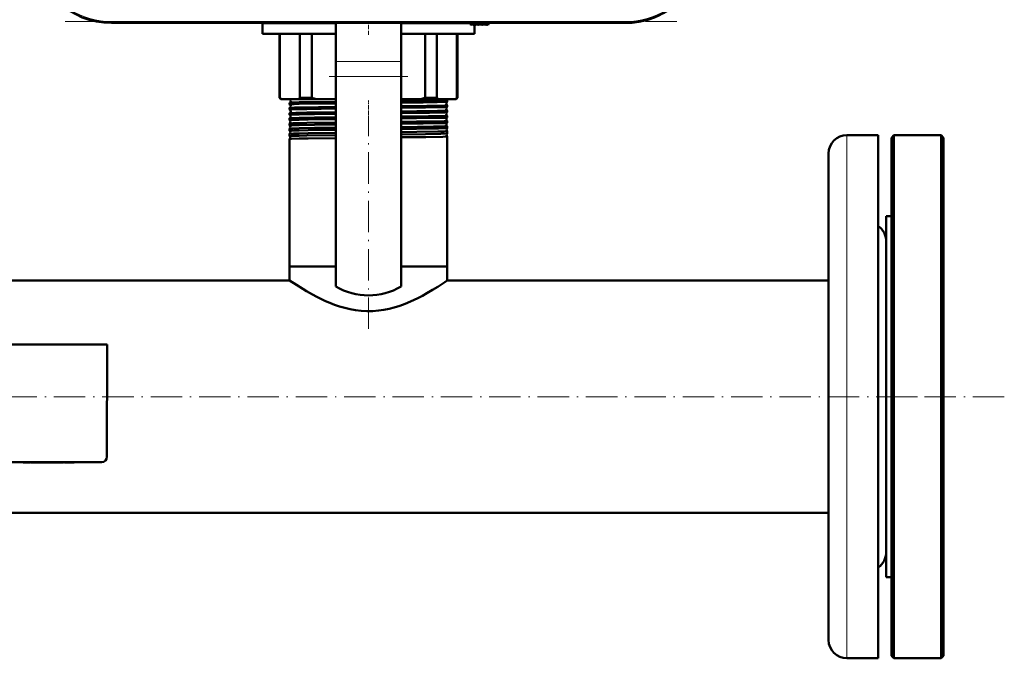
# Model space of a CAD drawing. Extents: x -1595 to 1972, y -1677 to 643.
# Tile 9 of 53: x 178 to 555, y -1677 to -1433. Entities that reach past the tile are written whole.
import ezdxf

# ---------------------------------------------------------------- set-up
doc = ezdxf.new("R2010")
doc.units = 0
doc.linetypes.add('DASHDOT', pattern=[18.5, 12, -3, 0.5, -3])

msp = doc.modelspace()

# ---------------------------------------------------------------- linework, layer by layer
at = {"color": 7, "linetype": 'DASHDOT', "lineweight": 18}
for p, q in [((429.51, -1434.07), (193.62, -1434.07)), ((296.57, -1455), (326.57, -1455)), ((311.57, -1551.52), (311.57, -1471.24)), ((554.77, -1577.44), (-251.63, -1577.44)), ((509.57, -1577.44), (533.57, -1577.44))]:
    msp.add_line(p, q, dxfattribs=at)
at = {"color": 7, "lineweight": 18}
for p, q in [((213.28, -1434.07), (213.28, -1434.57)), ((409.85, -1434.07), (213.28, -1434.07)), ((352.64, -1435.3), (352.57, -1434.57)), ((409.85, -1434.07), (409.85, -1434.57)), ((299.07, -1449.34), (324.07, -1449.34)), ((299.07, -1455), (324.07, -1455)), ((494.57, -1477.44), (494.57, -1665.2)), ((494.57, -1665.2), (494.57, -1677.44))]:
    msp.add_line(p, q, dxfattribs=at)
at = {"color": 7, "lineweight": 50}
for p, q in [((409.85, -1434.57), (213.28, -1434.57)), ((271.07, -1434.69), (271.07, -1434.58)), ((271.07, -1438.69), (271.07, -1434.69)), ((271.07, -1434.69), (299.07, -1434.69)), ((299.07, -1434.69), (271.07, -1434.69)), ((299.07, -1449.34), (299.07, -1434.58)), ((324.07, -1449.34), (324.07, -1434.58)), ((324.07, -1434.69), (350.58, -1434.69)), ((350.58, -1434.69), (324.07, -1434.69)), ((350.57, -1434.57), (350.62, -1435.16)), ((357.57, -1434.57), (357.52, -1435.07)), ((350.79, -1435.22), (350.94, -1435.07)), ((350.94, -1435.07), (351.08, -1435.28)), ((351.23, -1435.29), (351.45, -1435.07)), ((351.45, -1435.07), (351.59, -1435.28)), ((351.74, -1435.29), (351.96, -1435.07)), ((351.96, -1435.07), (352.1, -1435.28)), ((352.07, -1435.23), (352.07, -1438.69)), ((352.25, -1435.29), (352.47, -1435.07)), ((352.47, -1435.07), (352.61, -1435.28)), ((352.98, -1435.07), (352.76, -1435.29)), ((353.12, -1435.28), (352.98, -1435.07)), ((353.49, -1435.07), (353.27, -1435.29)), ((353.63, -1435.28), (353.49, -1435.07)), ((354, -1435.07), (353.78, -1435.29)), ((354.14, -1435.28), (354, -1435.07)), ((354.51, -1435.07), (354.29, -1435.29)), ((354.65, -1435.28), (354.51, -1435.07)), ((355.02, -1435.07), (354.8, -1435.29)), ((355.16, -1435.28), (355.02, -1435.07)), ((355.53, -1435.07), (355.31, -1435.29)), ((355.67, -1435.28), (355.53, -1435.07)), ((356.04, -1435.07), (355.82, -1435.29)), ((356.18, -1435.28), (356.04, -1435.07)), ((356.55, -1435.07), (356.33, -1435.29)), ((356.69, -1435.28), (356.55, -1435.07)), ((357.06, -1435.07), (356.84, -1435.29)), ((357.19, -1435.27), (357.06, -1435.07)), ((357.52, -1435.07), (357.35, -1435.28)), ((299.07, -1438.69), (271.07, -1438.69)), ((277.57, -1463.19), (277.57, -1438.69)), ((277.72, -1438.69), (277.72, -1463.19)), ((285.36, -1463.19), (285.36, -1438.69)), ((289.9, -1438.69), (289.9, -1463.19)), ((352.07, -1438.69), (324.07, -1438.69)), ((333.23, -1463.19), (333.23, -1438.69)), ((337.77, -1438.69), (337.77, -1463.19)), ((345.41, -1463.19), (345.41, -1438.69)), ((345.57, -1438.69), (345.57, -1463.19)), ((299.07, -1449.34), (299.07, -1455)), ((324.07, -1449.34), (324.07, -1455)), ((299.07, -1535.34), (299.07, -1455)), ((324.07, -1535.34), (324.07, -1455)), ((278.07, -1463.69), (277.57, -1463.19)), ((277.72, -1463.19), (277.57, -1463.19)), ((278.07, -1463.69), (278.43, -1463.69)), ((278.43, -1463.69), (284.65, -1463.69)), ((284.65, -1463.69), (291.62, -1463.69)), ((289.9, -1463.19), (285.36, -1463.19)), ((291.62, -1463.69), (299.07, -1463.69)), ((324.07, -1463.69), (331.51, -1463.69)), ((331.51, -1463.69), (338.48, -1463.69)), ((337.77, -1463.19), (333.23, -1463.19)), ((338.48, -1463.69), (344.7, -1463.69)), ((341.72, -1464.67), (341.72, -1464.08)), ((344.7, -1463.69), (345.07, -1463.69)), ((345.57, -1463.19), (345.07, -1463.69)), ((345.57, -1463.19), (345.41, -1463.19)), ((281.42, -1465.68), (281.42, -1465.07)), ((281.42, -1467.7), (281.42, -1467.05)), ((341.72, -1466.69), (341.72, -1466.06)), ((341.72, -1468.71), (341.72, -1468.05)), ((281.42, -1469.71), (281.42, -1469.04)), ((281.42, -1471.02), (281.42, -1471.01)), ((281.42, -1471.74), (281.42, -1471.02)), ((281.42, -1471.74), (281.42, -1471.74)), ((341.71, -1470.73), (341.72, -1470.73)), ((341.72, -1472.01), (341.71, -1472)), ((341.72, -1470.73), (341.72, -1470.03)), ((341.72, -1472.75), (341.72, -1472.01)), ((281.42, -1473), (281.42, -1472.99)), ((281.42, -1473.76), (281.42, -1473)), ((281.42, -1473.76), (281.42, -1473.76)), ((281.42, -1474.98), (281.42, -1474.97)), ((281.42, -1475.79), (281.42, -1474.98)), ((281.42, -1475.79), (281.42, -1475.79)), ((341.71, -1472.75), (341.72, -1472.75)), ((341.72, -1473.99), (341.71, -1473.98)), ((341.71, -1474.78), (341.72, -1474.77)), ((341.72, -1475.96), (341.71, -1475.96)), ((341.72, -1474.77), (341.72, -1473.99)), ((341.72, -1476.8), (341.72, -1475.96)), ((281.42, -1476.95), (281.42, -1476.94)), ((281.42, -1477.82), (281.42, -1476.95)), ((281.42, -1477.82), (281.42, -1477.82)), ((281.42, -1478.92), (281.42, -1478.91)), ((281.42, -1527.69), (281.42, -1478.92)), ((341.71, -1476.81), (341.72, -1476.8)), ((341.72, -1477.93), (341.71, -1477.93)), ((341.72, -1527.69), (341.72, -1477.93)), ((506.57, -1477.44), (494.57, -1477.44)), ((506.57, -1477.44), (506.57, -1665.2)), ((511.57, -1478.44), (512.57, -1477.44)), ((511.57, -1676.44), (511.57, -1478.44)), ((512.57, -1677.44), (512.57, -1477.44)), ((512.57, -1477.44), (530.57, -1477.44)), ((530.57, -1677.44), (530.57, -1477.44)), ((530.57, -1477.44), (531.57, -1478.44)), ((531.57, -1676.44), (531.57, -1478.44)), ((487.57, -1484.44), (487.57, -1659.05)), ((509.57, -1610.52), (509.57, -1508.44)), ((509.57, -1508.44), (511.57, -1508.44)), ((285.11, -1527.69), (281.42, -1527.69)), ((299.07, -1527.69), (281.42, -1527.69)), ((281.42, -1532.99), (281.42, -1527.69)), ((299.07, -1527.69), (285.11, -1527.69)), ((341.72, -1527.69), (324.07, -1527.69)), ((341.72, -1527.69), (324.07, -1527.69)), ((341.72, -1532.99), (341.72, -1527.69)), ((281.42, -1532.99), (165.02, -1532.99)), ((487.57, -1532.99), (341.72, -1532.99)), ((211.57, -1557.44), (127.57, -1557.44)), ((211.56, -1600.44), (211.57, -1557.44)), ((129.56, -1602.44), (209.56, -1602.44)), ((179.49, -1602.44), (179.49, -1602.54)), ((181, -1602.54), (179.49, -1602.54)), ((181, -1602.44), (181, -1602.54)), ((181, -1602.54), (182.35, -1602.54)), ((182.35, -1602.44), (182.35, -1602.54)), ((182.56, -1602.54), (182.56, -1602.44)), ((182.56, -1602.54), (183.32, -1602.54)), ((183.32, -1602.44), (183.32, -1602.54)), ((183.32, -1602.54), (187.89, -1602.54)), ((187.89, -1602.44), (187.89, -1602.54)), ((190.36, -1602.54), (187.89, -1602.54)), ((190.35, -1602.44), (190.35, -1602.54)), ((191.08, -1602.54), (190.35, -1602.54)), ((191.08, -1602.44), (191.08, -1602.54)), ((191.08, -1602.54), (194.01, -1602.54)), ((194.01, -1602.44), (194.01, -1602.54)), ((194.67, -1602.54), (194.01, -1602.54)), ((194.67, -1602.44), (194.67, -1602.54)), ((194.93, -1602.54), (194.67, -1602.54)), ((194.93, -1602.44), (194.93, -1602.54)), ((195.3, -1602.44), (195.3, -1602.54)), ((196.61, -1602.54), (195.3, -1602.54)), ((196.61, -1602.44), (196.61, -1602.54)), ((197.63, -1602.54), (196.61, -1602.54)), ((197.63, -1602.44), (197.63, -1602.54)), ((198.94, -1602.54), (197.63, -1602.54)), ((198.94, -1602.44), (198.94, -1602.54)), ((509.57, -1646.44), (509.57, -1610.52)), ((487.57, -1621.89), (-184.43, -1621.89)), ((509.57, -1646.44), (511.57, -1646.44)), ((487.57, -1659.05), (487.57, -1670.44)), ((506.57, -1665.2), (506.57, -1677.44)), ((506.57, -1677.44), (494.57, -1677.44)), ((511.57, -1676.44), (512.57, -1677.44)), ((512.57, -1677.44), (530.57, -1677.44)), ((530.57, -1677.44), (531.57, -1676.44))]:
    msp.add_line(p, q, dxfattribs=at)
at = {"color": 7, "linetype": 'DASHDOT', "lineweight": 18, "ltscale": 0.120001}
msp.add_line((311.57, -1439.09), (311.57, -1434.29), dxfattribs=at)
at = {"color": 7, "linetype": 'DASHDOT', "lineweight": 18, "ltscale": 0.028003}
msp.add_line((352.65, -1435.42), (352.55, -1434.31), dxfattribs=at)
at = {"color": 7, "linetype": 'DASHDOT', "lineweight": 18, "ltscale": 0.0436}
msp.add_line((311.57, -1465.67), (311.57, -1463.92), dxfattribs=at)
at = {"color": 7, "linetype": 'DASHDOT', "lineweight": 18, "ltscale": 0.044443}
msp.add_line((311.57, -1467.68), (311.57, -1465.91), dxfattribs=at)
at = {"color": 7, "linetype": 'DASHDOT', "lineweight": 18, "ltscale": 0.045422}
msp.add_line((311.57, -1469.71), (311.57, -1467.89), dxfattribs=at)
at = {"color": 7, "linetype": 'DASHDOT', "lineweight": 18, "ltscale": 0.046545}
msp.add_line((311.57, -1471.73), (311.57, -1469.87), dxfattribs=at)
at = {"color": 7, "linetype": 'DASHDOT', "lineweight": 18, "ltscale": 0.047827}
msp.add_line((311.57, -1473.76), (311.57, -1471.84), dxfattribs=at)
at = {"color": 7, "linetype": 'DASHDOT', "lineweight": 18, "ltscale": 0.049283}
msp.add_line((311.57, -1475.79), (311.57, -1473.82), dxfattribs=at)
at = {"color": 7, "linetype": 'DASHDOT', "lineweight": 18, "ltscale": 0.050922}
msp.add_line((311.57, -1477.83), (311.57, -1475.79), dxfattribs=at)
at = {"color": 7, "linetype": 'DASHDOT', "lineweight": 18, "ltscale": 0.003015}
msp.add_line((184.61, -1602.43), (184.61, -1602.55), dxfattribs=at)
at = {"color": 7, "linetype": 'DASHDOT', "lineweight": 18, "ltscale": 0.003018}
msp.add_line((187.91, -1602.43), (187.91, -1602.55), dxfattribs=at)
at = {"color": 7, "lineweight": 50}
for points in [[(281.43, -1465.06), (281.51, -1465.04), (281.95, -1465.01), (282.7, -1464.98), (285.11, -1464.91)], [(285.11, -1464.91), (288.05, -1464.86), (299.07, -1464.71)], [(324.07, -1464.44), (330.01, -1464.36), (338.07, -1464.23), (340.57, -1464.16), (341.59, -1464.1), (341.7, -1464.09), (341.71, -1464.08), (341.71, -1464.08), (341.72, -1464.08), (341.72, -1464.08)], [(324.07, -1465.04), (332.44, -1464.93), (337.87, -1464.84), (341, -1464.74), (341.64, -1464.69), (341.7, -1464.68)], [(281.42, -1465.68), (281.42, -1465.68), (281.42, -1465.68), (281.42, -1465.67), (281.44, -1465.67), (281.61, -1465.64), (283.1, -1465.57), (285.11, -1465.52)], [(281.42, -1467.05), (281.47, -1467.04), (281.7, -1467.01), (283.31, -1466.94), (285.11, -1466.9)], [(281.42, -1467.7), (281.42, -1467.69), (281.42, -1467.69), (281.42, -1467.69), (281.43, -1467.69), (281.46, -1467.68), (281.82, -1467.64), (283.42, -1467.58), (285.11, -1467.54)], [(285.11, -1465.52), (292.4, -1465.4), (299.07, -1465.31)], [(285.11, -1466.9), (292.41, -1466.78), (299.07, -1466.69)], [(285.11, -1467.54), (288.05, -1467.48), (299.07, -1467.33)], [(285.11, -1468.88), (288.05, -1468.83), (299.07, -1468.68)], [(324.07, -1466.42), (333.83, -1466.3), (339.07, -1466.2), (340.73, -1466.14), (341.6, -1466.09), (341.7, -1466.07), (341.71, -1466.07), (341.71, -1466.07), (341.72, -1466.06), (341.72, -1466.06)], [(324.07, -1467.05), (333.42, -1466.93), (339.93, -1466.8), (341.28, -1466.74), (341.64, -1466.71), (341.69, -1466.7), (341.71, -1466.7)], [(324.07, -1468.41), (330.04, -1468.33), (337.98, -1468.21), (341.12, -1468.11), (341.64, -1468.07), (341.71, -1468.05), (341.71, -1468.05), (341.71, -1468.05), (341.72, -1468.05)], [(324.07, -1469.07), (334.86, -1468.93), (338.78, -1468.85), (341.31, -1468.76), (341.65, -1468.73), (341.7, -1468.72), (341.71, -1468.71)], [(281.42, -1469.03), (281.43, -1469.03), (281.48, -1469.02), (281.81, -1468.99), (283.82, -1468.91), (285.11, -1468.88)], [(281.42, -1469.71), (281.42, -1469.71), (281.42, -1469.71), (281.42, -1469.71), (281.43, -1469.7), (281.46, -1469.7), (281.85, -1469.66), (282.6, -1469.62), (285.11, -1469.55)], [(281.42, -1471.01), (281.44, -1471.01), (281.5, -1471), (281.91, -1470.96), (282.67, -1470.93), (285.11, -1470.86)], [(281.42, -1471.74), (281.42, -1471.73), (281.42, -1471.73), (281.42, -1471.73), (281.43, -1471.73), (281.46, -1471.72), (281.85, -1471.68), (282.6, -1471.65), (285.11, -1471.58)], [(285.11, -1469.55), (290.96, -1469.45), (299.07, -1469.35)], [(285.11, -1470.86), (290.96, -1470.76), (299.07, -1470.66)], [(285.11, -1471.58), (288.49, -1471.51), (299.07, -1471.37)], [(324.07, -1470.39), (334.52, -1470.25), (338.42, -1470.18), (341.03, -1470.1), (341.64, -1470.05), (341.71, -1470.04), (341.71, -1470.03), (341.71, -1470.03), (341.72, -1470.03)], [(324.07, -1471.09), (329.92, -1471.02), (337.86, -1470.89), (340.41, -1470.82), (341.2, -1470.78), (341.63, -1470.75), (341.7, -1470.74), (341.71, -1470.73)], [(324.07, -1472.37), (329.99, -1472.3), (337.4, -1472.18), (340.56, -1472.1), (341.58, -1472.04), (341.7, -1472.02), (341.71, -1472.02), (341.71, -1472.01), (341.72, -1472.01), (341.72, -1472.01)], [(281.42, -1472.99), (281.43, -1472.99), (281.49, -1472.98), (281.9, -1472.94), (282.66, -1472.91), (285.11, -1472.84)], [(281.42, -1473.76), (281.42, -1473.76), (281.42, -1473.76), (281.42, -1473.75), (281.43, -1473.75), (281.46, -1473.74), (281.85, -1473.71), (282.6, -1473.67), (285.11, -1473.6)], [(281.42, -1474.97), (281.43, -1474.96), (281.49, -1474.95), (281.9, -1474.92), (282.65, -1474.88), (285.11, -1474.82)], [(281.42, -1475.79), (281.42, -1475.79), (281.42, -1475.78), (281.42, -1475.78), (281.43, -1475.78), (281.59, -1475.75), (282.93, -1475.68), (285.11, -1475.63)], [(285.11, -1472.84), (288.05, -1472.79), (299.07, -1472.64)], [(285.11, -1473.6), (290.88, -1473.5), (299.07, -1473.39)], [(285.11, -1474.82), (290.89, -1474.72), (299.07, -1474.62)], [(285.11, -1475.63), (288.49, -1475.56), (299.07, -1475.42)], [(324.07, -1473.12), (332.5, -1473.01), (337.93, -1472.91), (341.02, -1472.82), (341.65, -1472.77), (341.7, -1472.76), (341.71, -1472.75)], [(324.07, -1474.35), (336.41, -1474.18), (338.83, -1474.13), (340.8, -1474.07), (341.38, -1474.03), (341.68, -1474), (341.7, -1474), (341.71, -1473.99), (341.71, -1473.99), (341.71, -1473.99), (341.72, -1473.99)], [(324.07, -1475.14), (329.96, -1475.07), (338.3, -1474.93), (340.78, -1474.85), (341.58, -1474.8), (341.69, -1474.79), (341.71, -1474.78), (341.71, -1474.78)], [(324.07, -1476.32), (330.03, -1476.25), (338.07, -1476.12), (340.57, -1476.05), (341.59, -1475.99), (341.7, -1475.97), (341.71, -1475.97), (341.71, -1475.97), (341.72, -1475.96), (341.72, -1475.96)], [(281.42, -1476.94), (281.42, -1476.94), (281.45, -1476.93), (281.62, -1476.91), (282.94, -1476.85), (285.11, -1476.79)], [(281.42, -1477.82), (281.42, -1477.81), (281.42, -1477.81), (281.42, -1477.81), (281.49, -1477.79), (282.1, -1477.75), (285.11, -1477.66)], [(281.42, -1478.91), (281.42, -1478.91), (281.43, -1478.91), (281.51, -1478.89), (282.12, -1478.85), (285.11, -1478.76)], [(285.11, -1476.79), (288.49, -1476.73), (299.07, -1476.59)], [(285.11, -1477.66), (288.04, -1477.6), (299.07, -1477.45)], [(285.11, -1478.76), (288.49, -1478.7), (299.07, -1478.56)], [(324.07, -1477.17), (333.41, -1477.05), (339.25, -1476.93), (341.4, -1476.85), (341.67, -1476.82), (341.7, -1476.81), (341.71, -1476.81)], [(324.07, -1478.29), (333.54, -1478.17), (339.98, -1478.04), (341.32, -1477.98), (341.67, -1477.95), (341.7, -1477.94), (341.71, -1477.94), (341.71, -1477.94), (341.71, -1477.94), (341.72, -1477.93)], [(341.72, -1532.99), (340.73, -1533.65), (338.07, -1535.38), (336.09, -1536.59), (333.83, -1537.91), (332.18, -1538.82), (330.43, -1539.72), (329.05, -1540.39), (327.62, -1541.04), (325.63, -1541.88), (323.57, -1542.64), (321.43, -1543.32), (319.47, -1543.83), (317.46, -1544.25), (315.41, -1544.55), (313.22, -1544.73), (311, -1544.77), (308.8, -1544.66), (306.65, -1544.41), (304.54, -1544.03), (302.47, -1543.53), (300.46, -1542.94), (298.59, -1542.29), (296.78, -1541.58), (295.15, -1540.88), (293.59, -1540.16), (291.86, -1539.29), (290.22, -1538.42), (287.89, -1537.1), (286.47, -1536.25), (284.05, -1534.73), (281.42, -1532.99)]]:
    msp.add_lwpolyline(points, dxfattribs=at)
for centre, radius, start, end in [((213.28, -1404.57), 30, 184, 270), ((409.85, -1404.57), 30, 270, 356), ((409.85, -1404.57), 30, 270, 346.5066), ((350.72, -1435.15), 0.1, 185, 315), ((351.16, -1435.22), 0.1, 215, 315), ((351.67, -1435.22), 0.1, 215, 315), ((352.18, -1435.22), 0.1, 215, 315), ((352.69, -1435.22), 0.1, 215, 315), ((353.2, -1435.22), 0.1, 215, 315), ((353.71, -1435.22), 0.1, 215, 315), ((354.22, -1435.22), 0.1, 215, 315), ((354.73, -1435.22), 0.1, 215, 315), ((355.24, -1435.22), 0.1, 215, 315), ((355.75, -1435.22), 0.1, 215, 315), ((356.26, -1435.22), 0.1, 215, 315), ((356.77, -1435.22), 0.1, 215, 315), ((357.27, -1435.21), 0.1, 215, 319.585), ((283.64, -1455.5), 9.71, 232.3802, 237.5228), ((281.16, -1464.37), 0.742, 291.2437, 1.5522), ((281.16, -1464.37), 0.742, 1.2974, 66.1659), ((279.44, -1455.5), 9.71, 302.4772, 307.6198), ((300.54, -1429.78), 35.06, 252.3376, 255.2677), ((322.59, -1429.78), 35.06, 284.7323, 287.6624), ((343.69, -1455.5), 9.71, 232.3802, 237.5228), ((341.99, -1465.37), 0.742, 112.5836, 179.0644), ((341.95, -1463.37), 0.735, 205.1964, 250.2393), ((341.7, -1464.08), 0.0178, 29.219, 84.4932), ((341.7, -1464.67), 0.0138, 278.9714, 336.1956), ((339.49, -1455.5), 9.71, 302.4772, 307.6198), ((281.43, -1465.08), 0.0155, 97.1778, 153.4332), ((281.43, -1465.68), 0.0125, 201.8729, 259.3523), ((281.12, -1466.37), 0.742, 1.2902, 66.0295), ((281.12, -1466.37), 0.743, 293.9652, 1.5216), ((281.43, -1467.06), 0.0122, 100.6004, 157.9581), ((281.42, -1467.69), 0.0101, 197.6223, 255.1439), ((281.09, -1468.37), 0.743, 1.3199, 63.2108), ((281.09, -1468.37), 0.743, 296.7772, 1.4981), ((341.99, -1465.37), 0.742, 178.8017, 247.41), ((342.03, -1467.37), 0.743, 115.3742, 179.0226), ((342.03, -1467.37), 0.743, 178.8258, 244.6475), ((342.06, -1469.37), 0.743, 118.2569, 179.0083), ((341.7, -1466.07), 0.0136, 24.1003, 81.0117), ((341.7, -1466.68), 0.0111, 282.7395, 340.4952), ((341.71, -1468.05), 0.0108, 19.6822, 77.1411), ((341.71, -1468.7), 0.00917, 286.9903, 344.2485), ((281.42, -1469.04), 0.00972, 104.8815, 162.3626), ((281.42, -1469.71), 0.00855, 194.3407, 251.2974), ((281.05, -1470.37), 0.744, 1.3396, 60.259), ((281.05, -1470.37), 0.744, 299.7201, 1.4834), ((281.02, -1472.37), 0.744, 1.3546, 57.195), ((281.02, -1472.37), 0.744, 302.7953, 1.4609), ((342.06, -1469.37), 0.744, 178.8519, 241.7507), ((342.1, -1471.37), 0.744, 121.2623, 178.9792), ((342.1, -1471.37), 0.744, 178.8593, 238.7503), ((341.71, -1470.03), 0.00889, 15.9593, 73.0973), ((280.98, -1474.37), 0.745, 1.375, 54.0015), ((280.98, -1474.37), 0.745, 305.9845, 1.458), ((280.95, -1476.37), 0.745, 1.3709, 50.673), ((342.13, -1473.37), 0.744, 124.3808, 178.9745), ((342.13, -1473.37), 0.745, 178.882, 235.6295), ((342.17, -1475.37), 0.745, 127.6399, 178.9652), ((342.17, -1475.37), 0.745, 178.8897, 232.371), ((280.95, -1476.37), 0.745, 309.3203, 1.4333), ((280.91, -1478.37), 0.745, 1.3879, 47.1573), ((280.91, -1478.37), 0.745, 312.8275, 1.4341), ((342.2, -1477.37), 0.745, 131.06, 178.9502), ((342.2, -1477.37), 0.745, 178.896, 228.9497), ((494.57, -1484.44), 7, 90, 180), ((502.57, -1517.94), 7, 0, 55.1501), ((311.57, -1513.69), 25, 240, 300), ((209.56, -1600.44), 2, 269.9994, 359.9994), ((502.57, -1636.94), 7, 304.8499, 360), ((494.57, -1670.44), 7, 180, 270)]:
    msp.add_arc(centre, radius, start, end, dxfattribs=at)
at = {"color": 7, "lineweight": 18}
for centre, start, end in [((213.28, -1404.57), 205.3037, 270), ((409.85, -1404.57), 270, 334.723)]:
    msp.add_arc(centre, 29.5, start, end, dxfattribs=at)

doc.saveas('drawing.dxf')
